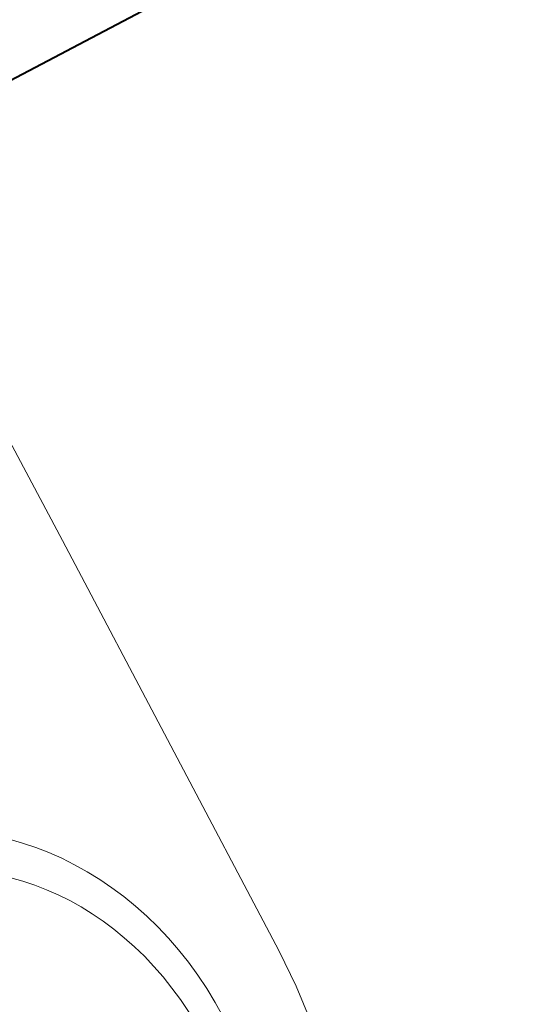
# Model space of a CAD drawing. Header units: metres. Extents: x 7408630 to 7411134, y 5569633 to 5570339.
# Tile 241 of 256: x 7410509.424 to 7410509.684, y 5569911.854 to 5569912.361. Entities that reach past the tile are written whole.
import ezdxf
from ezdxf.enums import TextEntityAlignment as Align

# ---------------------------------------------------------------- set-up
doc = ezdxf.new("R2010")
doc.units = ezdxf.units.M
doc.header["$MEASUREMENT"] = 0
doc.layers.add('0-wypos-sanitarne', color=1, linetype='Continuous')
for name, color, linetype, lineweight in [('OPIS POM NOWE', 140, 'Continuous', 5), ('Opis_pom', 9, 'Continuous', 18), ('Sciany', 2, 'Continuous', 40)]:
    doc.layers.add(name, color=color, linetype=linetype, lineweight=lineweight)
doc.styles.add('ARIAL', font='tahoma.ttf')

# ---------------------------------------------------------------- blocks, each defined once
blk = doc.blocks.new('A$C324a30b8')
at = {"lineweight": 0}
blk.add_lwpolyline([(-0.17587, -0.51783), (-0.17762, -0.49825), (-0.17832, -0.47832), (-0.17797, -0.23916), (-0.17727, -0.11958), (-0.17552, 0)], dxfattribs=at)
for centre, major_axis, ratio in [((-0.00018, -0.49476), (0, -0.16504), 0.829441), ((0, -0.49913), (0, -0.14808), 0.831158)]:
    blk.add_ellipse(centre, major_axis=major_axis, ratio=ratio, start_param=0, end_param=6.283185, dxfattribs=at)
blk = doc.blocks.new('A$C142d3faa')
at = {"layer": 'Sciany'}
blk.add_lwpolyline([(2204.09483, 1417.10619), (1893.22536, 1417.10619)], dxfattribs=at)
at = {"layer": '0-wypos-sanitarne', "xscale": -100, "yscale": 100, "zscale": 100}
blk.add_blockref('A$C324a30b8', (2147.73719, 1418.82714), dxfattribs=at)
at = {"layer": 'OPIS POM NOWE', "style": 'ARIAL'}
for tag, p in [('E1,4', (2085.45351, 1677.90272)), ('E1,4', (2642.56507, 1467.09858)), ('E1,4', (2887.55495, 1334.66914)), ('E1,1', (2346.15173, 945.30692)), ('E1,2', (2380.28977, 731.46058)), ('E1,4', (3248.92697, 423.56227)), ('E1,3', (2269.29047, 389.84746)), ('E1,5', (4145.39689, -41.41678))]:
    blk.add_attdef(tag, text='', height=23.936, dxfattribs=at).set_placement(p, align=Align.MIDDLE_CENTER)
at = {"layer": 'Opis_pom', "ltscale": 0.7, "style": 'ARIAL'}
for tag, p in [('B1,18', (784.17545, 4749.37691)), ('B1,21', (1474.16062, 4744.55225)), ('B1/17', (593.195, 4721.36004)), ('1,23', (2643.87974, 4721.36004)), ('1,22', (2015.9973, 4715.61993)), ('A1,1', (-123.27527, 4710.79271)), ('B1,1', (2964.21389, 4687.19476)), ('B1,19', (983.47704, 4684.25047)), ('A1,6', (-365.37937, 4657.22679)), ('A1,16', (198.20726, 4631.43636)), ('B1,20', (1267.19488, 4624.63245)), ('B1,3', (3298.01304, 4567.23582)), ('B1,4', (4545.10985, 4480.62225)), ('A1,5', (-782.1155, 4446.93269)), ('A1,2', (-186.91937, 4425.11232)), ('A1,15', (198.20726, 4391.00084)), ('B1,2', (2872.01208, 4302.45919)), ('A1,3', (-121.28956, 4150.90563)), ('B1,8', (2427.38319, 4053.12316)), ('B1,6', (4754.92624, 3940.33462)), ('A1,4', (-837.67923, 3920.77219)), ('B1,14', (401.20606, 3890.99898)), ('B1,13', (1255.28314, 3857.26479)), ('B1,5', (4487.88744, 3854.52406)), ('B1,10', (1961.59927, 3852.27607)), ('B1,9', (2126.78184, 3827.24689)), ('B1,7', (3203.17952, 3799.68363)), ('B1,11', (2118.65879, 3658.83867)), ('B1,12', (1949.47729, 3633.25719)), ('C1,2', (2894.60473, 3427.28336)), ('C1,3', (2160.24672, 3198.45588)), ('C1,1', (3129.25555, 2706.44899)), ('C1,4', (2077.33924, 2485.4131)), ('C1,5', (2131.38321, 2180.30979)), ('C1,10', (3196.04343, 2172.92088)), ('C1,9', (3215.99552, 1907.6342)), ('C1,6', (2168.07384, 1819.58528)), ('D0,18', (1348.65318, 1483.78164)), ('C1,8', (2890.19555, 1472.29709)), ('C1,7', (2247.74624, 1432.40489)), ('D,03', (680.14667, 1361.20684)), ('D0,15', (1769.82602, 1360.28568)), ('D,07', (301.65348, 1339.2086)), ('D0,6', (-189.6235, 1299.11733)), ('D0,8', (-573.60597, 1280.79442)), ('D0,2', (1011.71883, 1184.66707)), ('D0,4', (520.2942, 1181.60376)), ('D0,14', (1790.01141, 1156.00202)), ('D,05', (264.32997, 1077.69749)), ('D0,13', (1760.78024, 974.27002)), ('D0,09', (-770.07094, 944.55513)), ('D0,1', (999.98875, 928.60626)), ('D0,10', (-751.07239, 564.55801)), ('D0,11', (-751.07239, 336.73827)), ('D0,12', (198.7439, 306.39703))]:
    blk.add_attdef(tag, text='', height=11.968, dxfattribs=at).set_placement(p, align=Align.MIDDLE_CENTER)

msp = doc.modelspace()

# ---------------------------------------------------------------- block references
at = {"xscale": 0.01, "yscale": 0.01, "zscale": 0.01, "rotation": 27.75854060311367}
msp.add_blockref('A$C142d3faa', (7410496.7794, 5569889.66285), dxfattribs=at)

doc.saveas('drawing.dxf')
